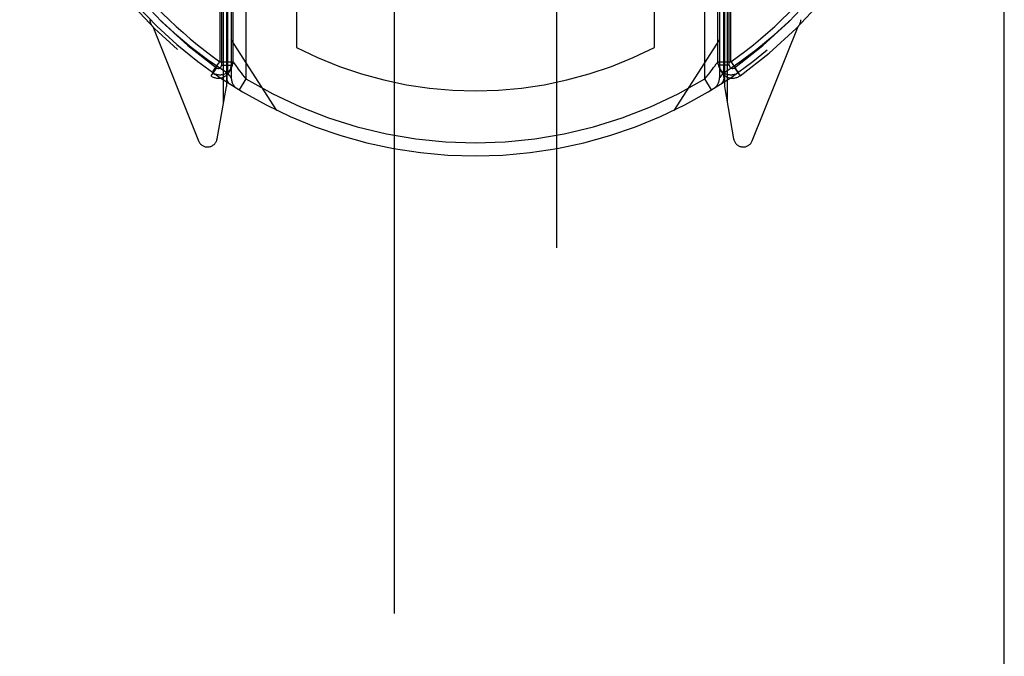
# Model space of a CAD drawing. Header units: inches. Extents: x 0 to 210, y 0 to 136.
# Tile 26 of 93: x 70.548 to 72.061, y 40.085 to 41.063. Entities that reach past the tile are written whole.
import ezdxf

# ---------------------------------------------------------------- set-up
doc = ezdxf.new("R2010")
doc.units = ezdxf.units.IN
doc.header["$LTSCALE"] = 11.549409
doc.header["$MEASUREMENT"] = 0
doc.linetypes.add('HIDDEN', pattern=[0.2, 0.1, -0.1])
doc.linetypes.add('PHANTOM', pattern=[0.8, 0.45, -0.05, 0.1, -0.05, 0.1, -0.05])
doc.layers.add('AVAILABLE_DOOR_SPACE', color=7, linetype='CONTINUOUS')
doc.layers.add('DEFAULT_2', color=8, linetype='HIDDEN')

msp = doc.modelspace()

# ---------------------------------------------------------------- linework, layer by layer
at = {"layer": 'AVAILABLE_DOOR_SPACE', "color": 4, "linetype": 'PHANTOM'}
msp.add_line((72.0608, 38.4499), (72.0608, 61.0847), dxfattribs=at)
at = {"layer": 'DEFAULT_2', "color": 8, "linetype": 'HIDDEN'}
for p, q in [((71.1233, 64.4043), (71.1233, 38.4024)), ((71.3733, 38.4024), (71.3733, 64.4043)), ((70.8658, 41.9763), (70.8658, 40.9602)), ((70.8733, 41.9765), (70.8733, 40.9734)), ((71.6233, 41.9765), (71.6233, 40.9734)), ((71.6308, 41.9763), (71.6308, 40.9602)), ((70.8614, 40.9352), (70.8614, 41.9687)), ((70.8674, 41.9666), (70.8674, 40.9808)), ((71.6292, 41.9667), (71.6292, 40.9807)), ((71.6352, 41.9687), (71.6352, 40.9352)), ((70.9733, 41.2728), (70.9733, 41.0201)), ((71.5233, 41.0201), (71.5233, 41.2728)), ((70.8958, 41.2454), (70.8958, 40.9719)), ((71.6008, 40.9719), (71.6008, 41.2454)), ((70.8558, 41.2054), (70.8558, 40.9981)), ((70.8758, 41.2054), (70.8758, 40.9981)), ((71.6208, 40.9981), (71.6208, 41.2054)), ((71.6408, 40.9981), (71.6408, 41.2054)), ((70.8583, 41.1984), (70.8583, 40.9929)), ((71.6383, 40.9929), (71.6383, 41.1984)), ((70.7527, 41.0521), (70.8229, 40.8766)), ((71.6737, 40.8766), (71.7439, 41.0521)), ((70.9433, 40.9233), (70.8733, 41.0323)), ((71.6233, 41.0323), (71.5533, 40.9233)), ((70.8504, 40.9888), (70.8417, 40.9766)), ((70.8454, 40.9834), (70.8524, 40.9933)), ((70.8558, 40.9981), (70.8758, 40.9981)), ((70.8583, 40.9929), (70.8733, 40.9929)), ((70.8782, 40.9948), (70.8806, 40.9914)), ((71.6208, 40.9981), (71.6408, 40.9981)), ((71.6383, 40.9929), (71.6233, 40.9929)), ((71.6462, 40.9888), (71.6549, 40.9766)), ((70.8443, 40.9818), (70.8488, 40.9786)), ((70.8701, 40.9775), (70.8674, 40.9808)), ((70.8719, 40.9752), (70.8701, 40.9775)), ((70.873, 40.9739), (70.8719, 40.9752)), ((71.6008, 40.9719), (71.6058, 40.9781)), ((71.6266, 40.9775), (71.6247, 40.9752)), ((71.6292, 40.9808), (71.6266, 40.9775)), ((71.6516, 40.9813), (71.6521, 40.9816)), ((71.6521, 40.9816), (71.6523, 40.9818)), ((71.6521, 40.9816), (71.6523, 40.9818)), ((70.8516, 40.8795), (70.8658, 40.9602)), ((70.8958, 40.9719), (70.8854, 40.9548)), ((71.6112, 40.9548), (71.6008, 40.9719)), ((71.6308, 40.9602), (71.645, 40.8795))]:
    msp.add_line(p, q, dxfattribs=at)
for points in [[(70.7621, 41.064), (70.7861, 41.0418), (70.8117, 41.0206), (70.8388, 41.0002), (70.8674, 40.9808)], [(71.6292, 40.9807), (71.6547, 40.9977), (71.6808, 41.0173), (71.7074, 41.0394), (71.7345, 41.064)], [(70.8524, 40.9933), (70.8541, 40.9957), (70.8558, 40.9981)], [(70.8758, 40.9981), (70.8759, 40.998), (70.8762, 40.9976), (70.8782, 40.9948)], [(70.8806, 40.9914), (70.8822, 40.9893), (70.884, 40.9868), (70.8861, 40.9841), (70.8884, 40.9812), (70.8908, 40.9781), (70.8958, 40.9719)], [(71.6058, 40.9781), (71.6082, 40.9812), (71.6105, 40.9841), (71.6125, 40.9868), (71.6143, 40.9892), (71.6159, 40.9914), (71.6184, 40.9948)], [(71.6184, 40.9948), (71.6193, 40.996), (71.6205, 40.9976)], [(71.6205, 40.9976), (71.6207, 40.998), (71.6208, 40.9981)], [(71.6408, 40.9981), (71.6418, 40.9967), (71.6429, 40.9952), (71.6439, 40.9937), (71.645, 40.9921), (71.6461, 40.9906), (71.6472, 40.9891), (71.6491, 40.9864)], [(70.8443, 40.9818), (70.8444, 40.9819), (70.8446, 40.9822), (70.8449, 40.9827), (70.8454, 40.9834)], [(70.8674, 40.9808), (70.8667, 40.9781), (70.8664, 40.9755), (70.8663, 40.973), (70.8666, 40.9706), (70.8672, 40.9685), (70.8681, 40.9667), (70.8693, 40.9651), (70.8708, 40.9639)], [(70.8733, 40.9734), (70.8732, 40.9735), (70.873, 40.9739)], [(71.6247, 40.9752), (71.6237, 40.9739), (71.6234, 40.9735), (71.6233, 40.9734)], [(71.6258, 40.9639), (71.6273, 40.9651), (71.6285, 40.9667), (71.6294, 40.9685), (71.63, 40.9706), (71.6303, 40.973), (71.6302, 40.9755), (71.6299, 40.9781), (71.6292, 40.9808)], [(71.6491, 40.9864), (71.6499, 40.9852), (71.6507, 40.9841), (71.6514, 40.9831), (71.6519, 40.9824), (71.6523, 40.982), (71.6523, 40.9818)]]:
    msp.add_lwpolyline(points, dxfattribs=at)
for centre, radius, start, end in [((71.2483, 41.5464), 0.7, 305.5126, 234.4874), ((71.2483, 41.5464), 0.685, 305.5126, 234.4874), ((71.2483, 41.5534), 0.68, 215.2961, 234.7467), ((71.2483, 41.5534), 0.68, 305.2529, 324.7039), ((71.2483, 41.5534), 0.7, 215.2961, 324.7039), ((70.7633, 41.0627), 0.015, 180, 224.9252), ((71.7333, 41.0627), 0.015, 315.0748, 360), ((71.2483, 41.5534), 0.6, 242.7204, 297.2796), ((70.8533, 40.9929), 0.02, 234.4874, 360), ((70.8558, 40.9981), 0.02, 234.7457, 360), ((70.8533, 40.9929), 0.005, 234.4874, 360), ((71.6408, 40.9981), 0.02, 180, 305.2543), ((71.6433, 40.9929), 0.02, 180, 305.5126), ((71.6433, 40.9929), 0.005, 180, 305.5126), ((70.8933, 40.9734), 0.02, 180, 238.5295), ((71.2483, 41.5534), 0.68, 238.7763, 301.2238), ((71.6033, 40.9734), 0.02, 301.4688, 359.9992), ((70.8368, 40.8822), 0.015, 201.8041, 350), ((71.6598, 40.8822), 0.015, 190, 338.1959)]:
    msp.add_arc(centre, radius, start, end, dxfattribs=at)

doc.saveas('drawing.dxf')
